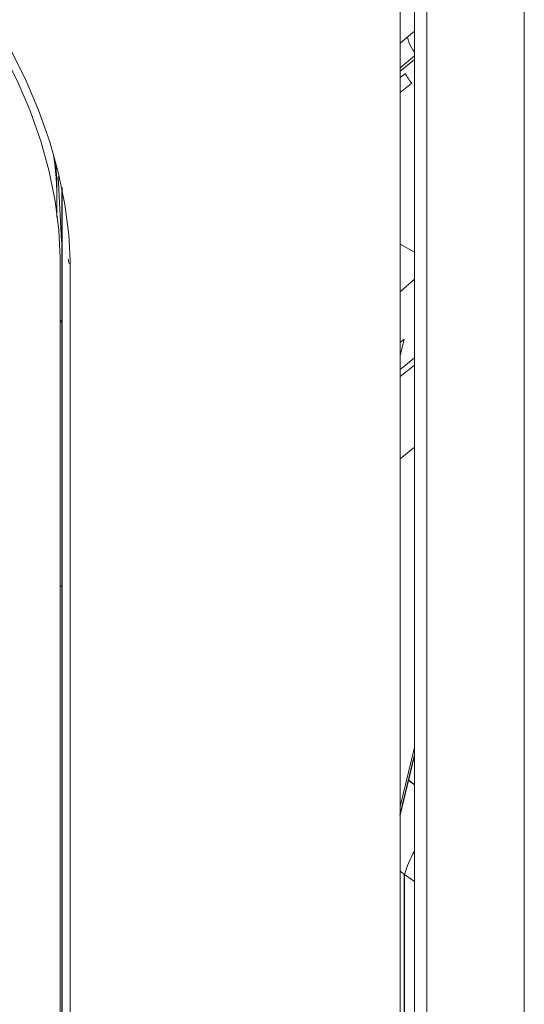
# Paper-space layout '_Isometric' of a CAD drawing. Header units: millimetres. Extents: x -1342 to 1339, y -551 to 2740.
# Tile 8 of 90: x -859 to -805, y 892 to 997. Entities that reach past the tile are written whole.
import ezdxf

# ---------------------------------------------------------------- set-up
doc = ezdxf.new("R2010")
doc.units = ezdxf.units.MM

psp = doc.layouts.new('_Isometric')

# ---------------------------------------------------------------- linework, layer by layer
at = {"color": 144, "linetype": 'Continuous', "lineweight": 18}
for p, q in [((-805.01, 639.2), (-805.01, 1349.59)), ((-818.27, 632.97), (-818.27, 1343.36)), ((-815.41, 1343.37), (-815.41, 632.98)), ((-816.75, 644.75), (-816.75, 1010.56)), ((-818.27, 994.54), (-816.75, 995.84)), ((-818.27, 991.91), (-816.75, 993.19)), ((-816.75, 992.81), (-818.27, 991.54)), ((-818.27, 990.88), (-817.7, 991.32)), ((-817.01, 990.28), (-818.27, 989.28)), ((-854.94, 979.94), (-855.05, 981.51)), ((-854.44, 973.35), (-854.78, 980.29)), ((-854.94, 976.56), (-854.94, 979.94)), ((-816.75, 972.19), (-818.27, 973.06)), ((-854.58, 824.59), (-854.58, 971.56)), ((-853.68, 971.47), (-853.68, 971.16)), ((-853.53, 971.3), (-853.53, 970.96)), ((-853.53, 970.96), (-853.53, 823.98)), ((-818.27, 967.96), (-816.75, 969.3)), ((-854.42, 964.78), (-854.43, 964.75)), ((-818.27, 964.35), (-818.24, 964.34)), ((-817.83, 962.91), (-818.27, 962.54)), ((-818.27, 961.11), (-817.83, 962.91)), ((-818.27, 959.67), (-816.75, 960.89)), ((-818.27, 958.91), (-816.75, 960.14)), ((-818.27, 950.11), (-816.75, 951.36)), ((-854.42, 936.56), (-854.43, 936.53)), ((-818.27, 912.93), (-816.75, 919.24)), ((-817.81, 905.68), (-818.27, 906.03)), ((-816.75, 904.94), (-817.81, 905.68))]:
    psp.add_line(p, q, dxfattribs=at)
at = {"color": 7, "linetype": 'Continuous', "lineweight": 25}
for p, q in [((-854.42, 979.11), (-854.42, 838.14)), ((-818.27, 912.03), (-816.75, 918.35)), ((-817.38, 915.76), (-816.75, 915.29)), ((-817.81, 827.23), (-817.81, 905.68))]:
    psp.add_line(p, q, dxfattribs=at)
at = {"color": 144, "linetype": 'Continuous', "lineweight": 18, "flags": 128}
for points in [[(-878.31, 1014.24), (-876, 1012.75), (-873.41, 1010.78), (-870.87, 1008.53), (-868.42, 1006.03), (-866.08, 1003.3), (-863.88, 1000.38), (-861.83, 997.29), (-859.98, 994.07), (-858.32, 990.76), (-856.89, 987.39), (-855.7, 984), (-854.76, 980.62), (-854.08, 977.3), (-853.67, 974.07), (-853.53, 971.3)], [(-854.58, 971.56), (-854.71, 974.54), (-855.1, 977.64), (-855.76, 980.83), (-856.66, 984.06), (-857.8, 987.31), (-859.17, 990.54), (-860.76, 993.71), (-862.54, 996.8), (-864.49, 999.75), (-866.6, 1002.56), (-868.85, 1005.17), (-871.2, 1007.57), (-873.63, 1009.72), (-876.11, 1011.61), (-878.63, 1013.22)]]:
    psp.add_lwpolyline(points, dxfattribs=at)
at = {"color": 144, "linetype": 'Continuous', "lineweight": 18}
for centre, radius, start, end in [((-853.43, 971.19), 0.247, 185.1503, 246.2349), ((-854.47, 965.08), 0.23, 242.973, 284.1805), ((-854.59, 965.07), 0.36, 271.5844, 297.0413), ((-854.59, 936.85), 0.36, 271.5844, 297.0413), ((-806.66, 902.46), 11.6, 150.459, 163.8905)]:
    psp.add_arc(centre, radius, start, end, dxfattribs=at)
for points, knots in [([(-817.5, 995.2), (-817.45, 995), (-817.31, 994.49), (-816.97, 993.93), (-816.75, 993.59)], [0, 0, 0, 0, 0.386328, 1, 1, 1, 1]), ([(-817.01, 990.28), (-817.15, 990.42), (-817.3, 990.61), (-817.49, 990.89), (-817.55, 990.99), (-817.64, 991.17), (-817.68, 991.25), (-817.7, 991.32)], [0, 0, 0, 0, 0.5, 0.5, 0.75, 0.75, 1, 1, 1, 1]), ([(-855.28, 982.58), (-855.24, 982.26), (-854.89, 979.94), (-854.92, 977.79), (-854.94, 975.93)], [0, 0, 0, 0, 0.136028, 1, 1, 1, 1])]:
    psp.add_open_spline(points, degree=3, knots=knots, dxfattribs=at)

doc.saveas('drawing.dxf')
